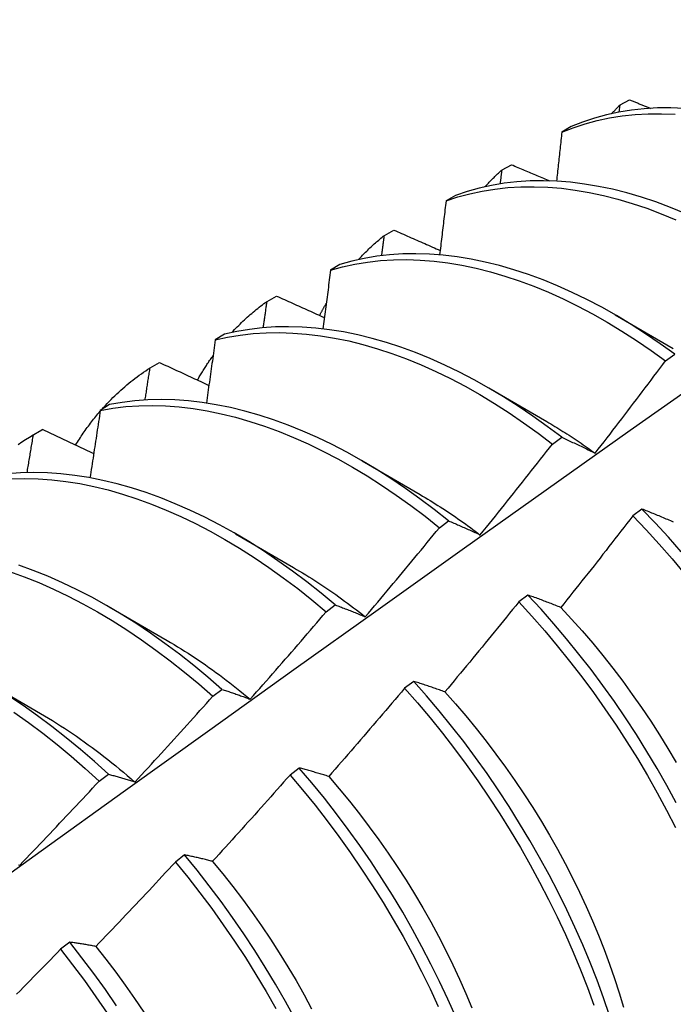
# Model space of a CAD drawing. Header units: inches. Extents: x 20 to 233, y 20 to 138.
# Tile 91 of 109: x 219.441 to 219.621, y 76.614 to 76.885. Entities that reach past the tile are written whole.
import ezdxf

# ---------------------------------------------------------------- set-up
doc = ezdxf.new("R2010")
doc.units = ezdxf.units.IN
doc.header["$MEASUREMENT"] = 0
doc.layers.add('Visible Edges(ANSI)', color=7, linetype='Continuous', lineweight=25)

msp = doc.modelspace()

# ---------------------------------------------------------------- linework, layer by layer
at = {"layer": 'Visible Edges(ANSI)'}
for p, q in [((219.60597, 76.85915), (219.60619, 76.86113)), ((219.60619, 76.86113), (219.60881, 76.86257)), ((219.59274, 76.85517), (219.59016, 76.85365)), ((219.57375, 76.84329), (219.57636, 76.84473)), ((219.56091, 76.8363), (219.55834, 76.83477)), ((219.5414, 76.82531), (219.54401, 76.82676)), ((219.52915, 76.81729), (219.52658, 76.81575)), ((219.50915, 76.80718), (219.51175, 76.80865)), ((219.60488, 76.80345), (219.62083, 76.79422)), ((219.49746, 76.79813), (219.4949, 76.79658)), ((219.61871, 76.79087), (219.62122, 76.79271)), ((219.47698, 76.78892), (219.47958, 76.7904)), ((219.57009, 76.78341), (219.58604, 76.77418)), ((219.46584, 76.77882), (219.46329, 76.77725)), ((219.44442, 76.77024), (219.44723, 76.77185)), ((219.4449, 76.77051), (219.44749, 76.772)), ((219.44749, 76.772), (219.44723, 76.77185)), ((219.58763, 76.768), (219.59014, 76.76986)), ((219.53529, 76.76337), (219.55124, 76.75414)), ((219.61222, 76.75014), (219.60969, 76.74824)), ((219.55652, 76.74502), (219.55903, 76.74688)), ((219.50049, 76.74333), (219.51644, 76.7341)), ((219.58087, 76.72652), (219.57833, 76.72461)), ((219.46569, 76.72329), (219.48164, 76.71406)), ((219.52538, 76.72193), (219.5279, 76.7238)), ((219.43089, 76.70325), (219.44684, 76.69402)), ((219.54946, 76.70281), (219.54692, 76.70089)), ((219.49421, 76.69872), (219.49673, 76.7006)), ((219.463, 76.6754), (219.46552, 76.67729)), ((219.518, 76.679), (219.51546, 76.67708)), ((219.48648, 76.65512), (219.48393, 76.65318)), ((219.4549, 76.63115), (219.45234, 76.62921))]:
    msp.add_line(p, q, dxfattribs=at)
at = {"layer": 'Visible Edges(ANSI)', "flags": 128}
for points in [[(219.42381, 76.63956), (219.44702, 76.65626), (219.4702, 76.67291), (219.49337, 76.68952), (219.51652, 76.70607), (219.53965, 76.72257), (219.56277, 76.73902), (219.58588, 76.75542), (219.60898, 76.77176), (219.63207, 76.78805), (219.65515, 76.80428), (219.67822, 76.82045), (219.70129, 76.83657), (219.72435, 76.85262), (219.74741, 76.86862), (219.77046, 76.88455)], [(219.60386, 76.85872), (219.60395, 76.85883), (219.60405, 76.85893), (219.60414, 76.85903), (219.60424, 76.85914), (219.60433, 76.85924), (219.60443, 76.85934), (219.60453, 76.85944), (219.60462, 76.85954), (219.60472, 76.85964), (219.60482, 76.85974), (219.60491, 76.85985), (219.60501, 76.85995), (219.60511, 76.86005), (219.6052, 76.86015), (219.6053, 76.86025), (219.6054, 76.86034), (219.6055, 76.86044), (219.60559, 76.86054), (219.60569, 76.86064), (219.60579, 76.86074), (219.60589, 76.86084), (219.60599, 76.86094), (219.60609, 76.86103), (219.60619, 76.86113)], [(219.60881, 76.86257), (219.60905, 76.86247), (219.60929, 76.86237), (219.60952, 76.86227), (219.60976, 76.86217), (219.61, 76.86207), (219.61024, 76.86197), (219.61048, 76.86188), (219.61071, 76.86178), (219.61095, 76.86168), (219.61119, 76.86158), (219.61143, 76.86148), (219.61166, 76.86138), (219.6119, 76.86129), (219.61214, 76.86119), (219.61238, 76.86109), (219.61262, 76.86099), (219.61285, 76.86089), (219.61309, 76.86079), (219.61333, 76.8607), (219.61357, 76.8606), (219.61381, 76.8605), (219.61404, 76.8604), (219.61428, 76.8603), (219.61452, 76.8602)], [(219.59016, 76.85365), (219.59333, 76.85488), (219.59657, 76.85595), (219.5999, 76.85684), (219.6033, 76.85756), (219.60677, 76.85811), (219.61031, 76.85849), (219.61392, 76.85869), (219.61759, 76.85871), (219.62131, 76.85857)], [(219.62384, 76.8602), (219.62012, 76.86034), (219.61646, 76.8603), (219.61285, 76.86008), (219.60932, 76.85969), (219.60585, 76.85913), (219.60245, 76.8584), (219.59913, 76.85749), (219.59589, 76.85641), (219.59274, 76.85517)], [(219.59016, 76.85365), (219.59011, 76.85309), (219.59005, 76.85253), (219.58999, 76.85197), (219.58993, 76.85141), (219.58987, 76.85085), (219.58981, 76.85029), (219.58975, 76.84973), (219.58969, 76.84917), (219.58963, 76.84861), (219.58957, 76.84804), (219.58951, 76.84748), (219.58945, 76.84692), (219.58939, 76.84636), (219.58933, 76.8458), (219.58927, 76.84524), (219.58921, 76.84468), (219.58915, 76.84412), (219.58909, 76.84355), (219.58903, 76.84299), (219.58897, 76.84243), (219.58891, 76.84187), (219.58885, 76.84131), (219.58879, 76.84074), (219.58873, 76.84018)], [(219.56906, 76.83869), (219.56925, 76.83889), (219.56943, 76.83909), (219.56962, 76.83929), (219.56981, 76.83949), (219.57, 76.83969), (219.57019, 76.83989), (219.57038, 76.84009), (219.57058, 76.84028), (219.57077, 76.84048), (219.57096, 76.84067), (219.57116, 76.84086), (219.57135, 76.84106), (219.57155, 76.84125), (219.57174, 76.84144), (219.57194, 76.84163), (219.57214, 76.84182), (219.57234, 76.842), (219.57254, 76.84219), (219.57274, 76.84238), (219.57294, 76.84256), (219.57314, 76.84274), (219.57334, 76.84293), (219.57354, 76.84311), (219.57375, 76.84329)], [(219.57329, 76.83948), (219.5733, 76.83964), (219.57332, 76.83979), (219.57334, 76.83995), (219.57336, 76.84011), (219.57338, 76.84027), (219.5734, 76.84043), (219.57342, 76.84059), (219.57344, 76.84075), (219.57346, 76.84091), (219.57348, 76.84106), (219.5735, 76.84122), (219.57352, 76.84138), (219.57354, 76.84154), (219.57355, 76.8417), (219.57357, 76.84186), (219.57359, 76.84202), (219.57361, 76.84218), (219.57363, 76.84234), (219.57365, 76.84249), (219.57367, 76.84265), (219.57369, 76.84281), (219.57371, 76.84297), (219.57373, 76.84313), (219.57375, 76.84329)], [(219.57636, 76.84473), (219.5768, 76.84455), (219.57724, 76.84436), (219.57767, 76.84417), (219.57811, 76.84399), (219.57855, 76.8438), (219.57898, 76.84361), (219.57942, 76.84343), (219.57986, 76.84324), (219.58029, 76.84306), (219.58073, 76.84287), (219.58117, 76.84268), (219.5816, 76.8425), (219.58204, 76.84231), (219.58248, 76.84212), (219.58292, 76.84194), (219.58335, 76.84175), (219.58379, 76.84157), (219.58423, 76.84138), (219.58467, 76.84119), (219.58511, 76.84101), (219.58554, 76.84082), (219.58598, 76.84064), (219.58642, 76.84045), (219.58686, 76.84026)], [(219.62406, 76.83136), (219.62004, 76.83301), (219.61604, 76.8345), (219.61205, 76.83582), (219.60809, 76.83697), (219.60416, 76.83796), (219.60026, 76.83877), (219.5964, 76.83941), (219.59258, 76.83988), (219.58882, 76.84018), (219.5851, 76.8403), (219.58144, 76.84025), (219.57784, 76.84002), (219.57431, 76.83963), (219.57085, 76.83905), (219.56745, 76.83831), (219.56414, 76.83739), (219.56091, 76.8363)], [(219.55834, 76.83477), (219.56158, 76.83585), (219.5649, 76.83675), (219.5683, 76.83748), (219.57177, 76.83804), (219.5753, 76.83843), (219.57891, 76.83864), (219.58257, 76.83868), (219.58629, 76.83854), (219.59006, 76.83823), (219.59388, 76.83775), (219.59774, 76.83709), (219.60164, 76.83627), (219.60558, 76.83527), (219.60954, 76.8341), (219.61353, 76.83277), (219.61754, 76.83127), (219.62156, 76.82961)], [(219.55834, 76.83477), (219.55827, 76.83416), (219.55819, 76.83354), (219.55812, 76.83293), (219.55805, 76.83231), (219.55798, 76.83169), (219.55791, 76.83108), (219.55784, 76.83046), (219.55776, 76.82984), (219.55769, 76.82922), (219.55762, 76.82861), (219.55755, 76.82799), (219.55747, 76.82737), (219.5574, 76.82676), (219.55733, 76.82614), (219.55726, 76.82552), (219.55718, 76.8249), (219.55711, 76.82428), (219.55704, 76.82367), (219.55696, 76.82305), (219.55689, 76.82243), (219.55682, 76.82181), (219.55674, 76.82119), (219.55667, 76.82057), (219.55659, 76.81995)], [(219.54401, 76.82676), (219.54454, 76.82653), (219.54507, 76.8263), (219.5456, 76.82607), (219.54613, 76.82583), (219.54665, 76.8256), (219.54718, 76.82537), (219.54771, 76.82513), (219.54824, 76.8249), (219.54877, 76.82467), (219.5493, 76.82444), (219.54983, 76.8242), (219.55036, 76.82397), (219.55089, 76.82374), (219.55143, 76.82351), (219.55196, 76.82327), (219.55249, 76.82304), (219.55302, 76.82281), (219.55355, 76.82258), (219.55408, 76.82234), (219.55461, 76.82211), (219.55514, 76.82188), (219.55568, 76.82165), (219.55621, 76.82141), (219.55674, 76.82118)], [(219.53426, 76.81865), (219.53454, 76.81895), (219.53482, 76.81925), (219.5351, 76.81955), (219.53539, 76.81984), (219.53568, 76.82014), (219.53596, 76.82043), (219.53625, 76.82072), (219.53654, 76.82101), (219.53683, 76.82129), (219.53713, 76.82157), (219.53742, 76.82186), (219.53772, 76.82213), (219.53802, 76.82241), (219.53832, 76.82269), (219.53862, 76.82296), (219.53892, 76.82323), (219.53923, 76.82349), (219.53953, 76.82376), (219.53984, 76.82402), (219.54015, 76.82428), (219.54046, 76.82454), (219.54077, 76.8248), (219.54109, 76.82505), (219.5414, 76.82531)], [(219.54067, 76.81974), (219.5407, 76.81997), (219.54073, 76.8202), (219.54076, 76.82043), (219.54079, 76.82067), (219.54082, 76.8209), (219.54085, 76.82113), (219.54088, 76.82136), (219.54091, 76.82159), (219.54094, 76.82183), (219.54097, 76.82206), (219.541, 76.82229), (219.54103, 76.82252), (219.54107, 76.82276), (219.5411, 76.82299), (219.54113, 76.82322), (219.54116, 76.82345), (219.54119, 76.82368), (219.54122, 76.82391), (219.54125, 76.82415), (219.54128, 76.82438), (219.54131, 76.82461), (219.54134, 76.82484), (219.54137, 76.82507), (219.5414, 76.82531)], [(219.52658, 76.81575), (219.5299, 76.81667), (219.53329, 76.81741), (219.53676, 76.81798), (219.54029, 76.81837), (219.54389, 76.81859), (219.54755, 76.81864), (219.55127, 76.81852), (219.55504, 76.81822), (219.55885, 76.81774), (219.56271, 76.8171), (219.56661, 76.81628), (219.57054, 76.8153), (219.5745, 76.81414), (219.57849, 76.81282), (219.5825, 76.81133), (219.58652, 76.80968), (219.59056, 76.80786), (219.5946, 76.80589), (219.59864, 76.80376), (219.60268, 76.80148), (219.60671, 76.79904), (219.61073, 76.79646), (219.61473, 76.79373), (219.61871, 76.79087)], [(219.62122, 76.79271), (219.61723, 76.79556), (219.61323, 76.79828), (219.60921, 76.80085), (219.60518, 76.80327), (219.60114, 76.80555), (219.5971, 76.80766), (219.59306, 76.80962), (219.58903, 76.81143), (219.58501, 76.81307), (219.581, 76.81454), (219.57701, 76.81585), (219.57305, 76.817), (219.56912, 76.81797), (219.56523, 76.81877), (219.56137, 76.8194), (219.55756, 76.81986), (219.5538, 76.82015), (219.55008, 76.82026), (219.54643, 76.8202), (219.54283, 76.81997), (219.5393, 76.81956), (219.53584, 76.81898), (219.53246, 76.81822), (219.52915, 76.81729)], [(219.52658, 76.81575), (219.5265, 76.81508), (219.52641, 76.81441), (219.52633, 76.81374), (219.52624, 76.81307), (219.52616, 76.8124), (219.52607, 76.81173), (219.52599, 76.81106), (219.5259, 76.81039), (219.52582, 76.80972), (219.52573, 76.80905), (219.52564, 76.80837), (219.52556, 76.8077), (219.52547, 76.80703), (219.52538, 76.80636), (219.5253, 76.80569), (219.52521, 76.80502), (219.52512, 76.80434), (219.52503, 76.80367), (219.52495, 76.803), (219.52486, 76.80233), (219.52477, 76.80165), (219.52468, 76.80098), (219.52459, 76.80031), (219.5245, 76.79964)], [(219.49946, 76.79861), (219.49983, 76.79901), (219.50021, 76.79941), (219.50059, 76.7998), (219.50097, 76.80019), (219.50135, 76.80058), (219.50174, 76.80096), (219.50213, 76.80134), (219.50252, 76.80172), (219.50291, 76.80209), (219.50331, 76.80245), (219.50371, 76.80282), (219.50411, 76.80318), (219.50452, 76.80353), (219.50493, 76.80388), (219.50534, 76.80423), (219.50575, 76.80458), (219.50616, 76.80492), (219.50658, 76.80525), (219.507, 76.80558), (219.50743, 76.80591), (219.50785, 76.80624), (219.50828, 76.80656), (219.50871, 76.80687), (219.50915, 76.80718)], [(219.50811, 76.79993), (219.50815, 76.80024), (219.5082, 76.80054), (219.50824, 76.80084), (219.50828, 76.80114), (219.50833, 76.80145), (219.50837, 76.80175), (219.50841, 76.80205), (219.50846, 76.80235), (219.5085, 76.80265), (219.50854, 76.80296), (219.50859, 76.80326), (219.50863, 76.80356), (219.50867, 76.80386), (219.50872, 76.80416), (219.50876, 76.80447), (219.5088, 76.80477), (219.50885, 76.80507), (219.50889, 76.80537), (219.50893, 76.80567), (219.50897, 76.80598), (219.50902, 76.80628), (219.50906, 76.80658), (219.5091, 76.80688), (219.50915, 76.80718)], [(219.51175, 76.80865), (219.51229, 76.80841), (219.51284, 76.80816), (219.51339, 76.80791), (219.51393, 76.80766), (219.51448, 76.80741), (219.51503, 76.80717), (219.51558, 76.80692), (219.51612, 76.80667), (219.51667, 76.80642), (219.51722, 76.80618), (219.51777, 76.80593), (219.51832, 76.80568), (219.51886, 76.80544), (219.51941, 76.80519), (219.51996, 76.80494), (219.52051, 76.80469), (219.52106, 76.80445), (219.52161, 76.8042), (219.52216, 76.80395), (219.52271, 76.80371), (219.52326, 76.80346), (219.52381, 76.80321), (219.52436, 76.80296), (219.52491, 76.80272)], [(219.52357, 76.80332), (219.52365, 76.80346), (219.52372, 76.8036), (219.5238, 76.80374), (219.52387, 76.80388), (219.52395, 76.80402), (219.52402, 76.80416), (219.5241, 76.8043), (219.52417, 76.80444), (219.52425, 76.80458), (219.52433, 76.80471), (219.5244, 76.80485), (219.52448, 76.80499), (219.52456, 76.80513), (219.52463, 76.80527), (219.52471, 76.8054), (219.52479, 76.80554), (219.52487, 76.80568), (219.52494, 76.80582), (219.52502, 76.80595), (219.5251, 76.80609), (219.52518, 76.80622), (219.52526, 76.80636), (219.52534, 76.8065), (219.52542, 76.80663)], [(219.59014, 76.76986), (219.58618, 76.77284), (219.5822, 76.77569), (219.5782, 76.7784), (219.57418, 76.78096), (219.57014, 76.78337), (219.5661, 76.78564), (219.56206, 76.78775), (219.55802, 76.7897), (219.55399, 76.79149), (219.54997, 76.79312), (219.54596, 76.79459), (219.54198, 76.79589), (219.53802, 76.79702), (219.53409, 76.79798), (219.5302, 76.79878), (219.52635, 76.7994), (219.52254, 76.79985), (219.51878, 76.80012), (219.51507, 76.80023), (219.51142, 76.80015), (219.50782, 76.79991), (219.5043, 76.79949), (219.50084, 76.7989), (219.49746, 76.79813)], [(219.4949, 76.79658), (219.4948, 76.79586), (219.4947, 76.79513), (219.4946, 76.79441), (219.4945, 76.79369), (219.4944, 76.79297), (219.4943, 76.79225), (219.4942, 76.79152), (219.4941, 76.7908), (219.494, 76.79008), (219.4939, 76.78936), (219.4938, 76.78863), (219.4937, 76.78791), (219.49359, 76.78719), (219.49349, 76.78647), (219.49339, 76.78574), (219.49329, 76.78502), (219.49318, 76.78429), (219.49308, 76.78357), (219.49298, 76.78285), (219.49287, 76.78212), (219.49277, 76.7814), (219.49267, 76.78068), (219.49256, 76.77995), (219.49246, 76.77923)], [(219.4949, 76.79658), (219.49829, 76.79733), (219.50175, 76.79791), (219.50528, 76.79831), (219.50888, 76.79855), (219.51254, 76.7986), (219.51625, 76.79849), (219.52001, 76.7982), (219.52383, 76.79774), (219.52768, 76.7971), (219.53158, 76.7963), (219.53551, 76.79532), (219.53947, 76.79417), (219.54346, 76.79286), (219.54746, 76.79138), (219.55148, 76.78974), (219.55552, 76.78793), (219.55956, 76.78597), (219.5636, 76.78385), (219.56764, 76.78158), (219.57167, 76.77915), (219.57569, 76.77658), (219.57969, 76.77386), (219.58367, 76.771), (219.58763, 76.768)], [(219.49002, 76.78555), (219.49019, 76.78585), (219.49035, 76.78614), (219.49052, 76.78643), (219.49069, 76.78672), (219.49086, 76.78701), (219.49104, 76.78729), (219.49121, 76.78758), (219.49138, 76.78786), (219.49156, 76.78815), (219.49173, 76.78843), (219.49191, 76.78871), (219.49209, 76.78899), (219.49227, 76.78927), (219.49245, 76.78955), (219.49263, 76.78982), (219.49281, 76.7901), (219.493, 76.79037), (219.49318, 76.79065), (219.49336, 76.79092), (219.49355, 76.79119), (219.49374, 76.79146), (219.49393, 76.79173), (219.49411, 76.79199), (219.4943, 76.79226)], [(219.59936, 76.76549), (219.60017, 76.76654), (219.60099, 76.76759), (219.6018, 76.76864), (219.60262, 76.76969), (219.60343, 76.77074), (219.60424, 76.7718), (219.60505, 76.77285), (219.60586, 76.7739), (219.60667, 76.77496), (219.60748, 76.77601), (219.60829, 76.77707), (219.60909, 76.77813), (219.6099, 76.77919), (219.6107, 76.78024), (219.61151, 76.7813), (219.61231, 76.78236), (219.61311, 76.78342), (219.61391, 76.78448), (219.61471, 76.78555), (219.61551, 76.78661), (219.61631, 76.78767), (219.61711, 76.78874), (219.61791, 76.7898), (219.61871, 76.79087)], [(219.46371, 76.77751), (219.46421, 76.77807), (219.46471, 76.77862), (219.46521, 76.77916), (219.46573, 76.7797), (219.46624, 76.78023), (219.46676, 76.78075), (219.46729, 76.78126), (219.46782, 76.78177), (219.46836, 76.78227), (219.4689, 76.78277), (219.46945, 76.78325), (219.47, 76.78373), (219.47055, 76.78421), (219.47111, 76.78467), (219.47168, 76.78513), (219.47225, 76.78558), (219.47282, 76.78602), (219.4734, 76.78646), (219.47399, 76.78689), (219.47458, 76.78731), (219.47517, 76.78772), (219.47577, 76.78813), (219.47637, 76.78853), (219.47698, 76.78892)], [(219.47561, 76.78006), (219.47567, 76.78043), (219.47573, 76.7808), (219.47578, 76.78117), (219.47584, 76.78154), (219.4759, 76.78191), (219.47596, 76.78228), (219.47601, 76.78265), (219.47607, 76.78302), (219.47613, 76.78339), (219.47619, 76.78376), (219.47624, 76.78412), (219.4763, 76.78449), (219.47636, 76.78486), (219.47641, 76.78523), (219.47647, 76.7856), (219.47653, 76.78597), (219.47658, 76.78634), (219.47664, 76.78671), (219.4767, 76.78708), (219.47675, 76.78744), (219.47681, 76.78781), (219.47687, 76.78818), (219.47692, 76.78855), (219.47698, 76.78892)], [(219.47958, 76.7904), (219.48014, 76.79014), (219.4807, 76.78987), (219.48127, 76.78961), (219.48183, 76.78935), (219.4824, 76.78909), (219.48296, 76.78882), (219.48353, 76.78856), (219.48409, 76.7883), (219.48466, 76.78804), (219.48522, 76.78778), (219.48579, 76.78751), (219.48635, 76.78725), (219.48692, 76.78699), (219.48748, 76.78673), (219.48805, 76.78646), (219.48862, 76.7862), (219.48918, 76.78594), (219.48975, 76.78568), (219.49032, 76.78542), (219.49089, 76.78515), (219.49145, 76.78489), (219.49202, 76.78463), (219.49259, 76.78437), (219.49316, 76.78411)], [(219.55903, 76.74688), (219.55511, 76.75), (219.55115, 76.75298), (219.54716, 76.75582), (219.54316, 76.75851), (219.53914, 76.76107), (219.53511, 76.76347), (219.53107, 76.76573), (219.52702, 76.76783), (219.52298, 76.76977), (219.51895, 76.77155), (219.51493, 76.77317), (219.51093, 76.77463), (219.50695, 76.77592), (219.50299, 76.77704), (219.49906, 76.77799), (219.49517, 76.77878), (219.49132, 76.77939), (219.48751, 76.77983), (219.48376, 76.78009), (219.48005, 76.78019), (219.4764, 76.7801), (219.47281, 76.77985), (219.46929, 76.77942), (219.46584, 76.77882)], [(219.46329, 76.77725), (219.46317, 76.77648), (219.46306, 76.77571), (219.46294, 76.77494), (219.46283, 76.77417), (219.46271, 76.7734), (219.46259, 76.77263), (219.46248, 76.77185), (219.46236, 76.77108), (219.46224, 76.77031), (219.46212, 76.76954), (219.46201, 76.76877), (219.46189, 76.768), (219.46177, 76.76723), (219.46165, 76.76645), (219.46153, 76.76568), (219.46142, 76.76491), (219.4613, 76.76414), (219.46118, 76.76336), (219.46106, 76.76259), (219.46094, 76.76182), (219.46082, 76.76104), (219.4607, 76.76027), (219.46058, 76.7595), (219.46046, 76.75872)], [(219.46329, 76.77725), (219.46675, 76.77784), (219.47027, 76.77826), (219.47387, 76.7785), (219.47752, 76.77857), (219.48123, 76.77846), (219.48499, 76.77818), (219.4888, 76.77773), (219.49266, 76.77711), (219.49655, 76.77631), (219.50048, 76.77534), (219.50444, 76.77421), (219.50842, 76.7729), (219.51243, 76.77143), (219.51645, 76.7698), (219.52048, 76.76801), (219.52452, 76.76605), (219.52856, 76.76394), (219.5326, 76.76168), (219.53663, 76.75926), (219.54065, 76.7567), (219.54466, 76.75399), (219.54864, 76.75113), (219.55259, 76.74815), (219.55652, 76.74502)], [(219.45651, 76.7677), (219.45677, 76.76812), (219.45703, 76.76853), (219.45729, 76.76894), (219.45755, 76.76935), (219.45781, 76.76976), (219.45808, 76.77016), (219.45835, 76.77056), (219.45862, 76.77096), (219.4589, 76.77136), (219.45917, 76.77175), (219.45945, 76.77214), (219.45973, 76.77253), (219.46001, 76.77291), (219.46029, 76.7733), (219.46058, 76.77368), (219.46087, 76.77405), (219.46116, 76.77443), (219.46145, 76.7748), (219.46175, 76.77517), (219.46204, 76.77554), (219.46234, 76.7759), (219.46264, 76.77626), (219.46294, 76.77662), (219.46325, 76.77698)], [(219.44749, 76.772), (219.44807, 76.77172), (219.44865, 76.77145), (219.44923, 76.77117), (219.44981, 76.77089), (219.45039, 76.77061), (219.45098, 76.77034), (219.45156, 76.77006), (219.45214, 76.76978), (219.45272, 76.76951), (219.4533, 76.76923), (219.45389, 76.76895), (219.45447, 76.76867), (219.45505, 76.7684), (219.45564, 76.76812), (219.45622, 76.76784), (219.4568, 76.76756), (219.45739, 76.76729), (219.45797, 76.76701), (219.45856, 76.76673), (219.45914, 76.76646), (219.45973, 76.76618), (219.46031, 76.7659), (219.4609, 76.76563), (219.46148, 76.76535)], [(219.58603, 76.77417), (219.58659, 76.77384), (219.58715, 76.77351), (219.5877, 76.77318), (219.58826, 76.77285), (219.58882, 76.77251), (219.58938, 76.77216), (219.58993, 76.77182), (219.59049, 76.77147), (219.59105, 76.77112), (219.5916, 76.77076), (219.59216, 76.77041), (219.59271, 76.77004), (219.59327, 76.76968), (219.59382, 76.76931), (219.59438, 76.76894), (219.59493, 76.76857), (219.59548, 76.76819), (219.59603, 76.76781), (219.59659, 76.76742), (219.59714, 76.76704), (219.59769, 76.76665), (219.59824, 76.76625), (219.59879, 76.76586), (219.59934, 76.76546)], [(219.44069, 76.7679), (219.44172, 76.76859), (219.44277, 76.76925), (219.44383, 76.76989), (219.4449, 76.77051)], [(219.44317, 76.76012), (219.44324, 76.76056), (219.44332, 76.76099), (219.44339, 76.76142), (219.44346, 76.76185), (219.44354, 76.76229), (219.44361, 76.76272), (219.44368, 76.76315), (219.44375, 76.76359), (219.44383, 76.76402), (219.4439, 76.76445), (219.44397, 76.76489), (219.44404, 76.76532), (219.44411, 76.76575), (219.44419, 76.76618), (219.44426, 76.76662), (219.44433, 76.76705), (219.4444, 76.76748), (219.44447, 76.76791), (219.44454, 76.76835), (219.44462, 76.76878), (219.44469, 76.76921), (219.44476, 76.76964), (219.44483, 76.77008), (219.4449, 76.77051)], [(219.59014, 76.76986), (219.59051, 76.76968), (219.59089, 76.76951), (219.59127, 76.76934), (219.59165, 76.76916), (219.59202, 76.76899), (219.5924, 76.76881), (219.59278, 76.76864), (219.59316, 76.76846), (219.59355, 76.76828), (219.59393, 76.7681), (219.59431, 76.76792), (219.59469, 76.76774), (219.59508, 76.76755), (219.59546, 76.76737), (219.59585, 76.76719), (219.59624, 76.767), (219.59662, 76.76682), (219.59701, 76.76663), (219.5974, 76.76644), (219.59779, 76.76625), (219.59818, 76.76606), (219.59857, 76.76587), (219.59896, 76.76568), (219.59936, 76.76549)], [(219.56776, 76.74306), (219.5686, 76.74409), (219.56944, 76.74512), (219.57027, 76.74616), (219.57111, 76.74719), (219.57194, 76.74822), (219.57278, 76.74926), (219.57361, 76.75029), (219.57444, 76.75133), (219.57527, 76.75237), (219.5761, 76.7534), (219.57693, 76.75444), (219.57776, 76.75548), (219.57858, 76.75652), (219.57941, 76.75756), (219.58023, 76.7586), (219.58106, 76.75964), (219.58188, 76.76069), (219.58271, 76.76173), (219.58353, 76.76277), (219.58435, 76.76382), (219.58517, 76.76486), (219.58599, 76.76591), (219.58681, 76.76696), (219.58763, 76.768)], [(219.5279, 76.7238), (219.524, 76.72703), (219.52007, 76.73014), (219.51611, 76.73311), (219.51213, 76.73594), (219.50812, 76.73863), (219.5041, 76.74118), (219.50007, 76.74357), (219.49603, 76.74582), (219.49199, 76.74791), (219.48795, 76.74984), (219.48391, 76.75161), (219.4799, 76.75322), (219.47589, 76.75467), (219.47191, 76.75595), (219.46796, 76.75706), (219.46403, 76.75801), (219.46014, 76.75878), (219.4563, 76.75938), (219.45249, 76.75981), (219.44874, 76.76007), (219.44503, 76.76015), (219.44139, 76.76006), (219.43781, 76.75979)], [(219.43885, 76.75845), (219.4425, 76.75853), (219.44621, 76.75843), (219.44997, 76.75816), (219.45378, 76.75772), (219.45763, 76.75711), (219.46152, 76.75632), (219.46545, 76.75537), (219.4694, 76.75424), (219.47338, 76.75295), (219.47739, 76.75149), (219.48141, 76.74986), (219.48544, 76.74808), (219.48948, 76.74613), (219.49352, 76.74403), (219.49756, 76.74178), (219.50159, 76.73937), (219.50562, 76.73681), (219.50962, 76.73411), (219.5136, 76.73127), (219.51756, 76.72829), (219.52149, 76.72517), (219.52538, 76.72193)], [(219.55123, 76.75409), (219.55192, 76.75368), (219.55261, 76.75327), (219.55331, 76.75286), (219.554, 76.75244), (219.5547, 76.75201), (219.55539, 76.75158), (219.55608, 76.75114), (219.55677, 76.7507), (219.55747, 76.75026), (219.55816, 76.74981), (219.55885, 76.74935), (219.55954, 76.74889), (219.56023, 76.74843), (219.56092, 76.74796), (219.5616, 76.74748), (219.56229, 76.747), (219.56298, 76.74652), (219.56366, 76.74603), (219.56435, 76.74554), (219.56503, 76.74504), (219.56571, 76.74454), (219.5664, 76.74403), (219.56708, 76.74352), (219.56776, 76.743)], [(219.60969, 76.74824), (219.60887, 76.74718), (219.60806, 76.74613), (219.60724, 76.74507), (219.60642, 76.74402), (219.60561, 76.74297), (219.60479, 76.74192), (219.60397, 76.74086), (219.60315, 76.73981), (219.60233, 76.73876), (219.6015, 76.73772), (219.60068, 76.73667), (219.59986, 76.73562), (219.59903, 76.73457), (219.59821, 76.73353), (219.59738, 76.73248), (219.59655, 76.73144), (219.59572, 76.73039), (219.5949, 76.72935), (219.59407, 76.72831), (219.59324, 76.72726), (219.5924, 76.72622), (219.59157, 76.72518), (219.59074, 76.72414), (219.58991, 76.7231)], [(219.60969, 76.74824), (219.61335, 76.74442), (219.61694, 76.74049), (219.62048, 76.73647), (219.62394, 76.73235)], [(219.62093, 76.74654), (219.62052, 76.74671), (219.62012, 76.74688), (219.61972, 76.74706), (219.61931, 76.74722), (219.61891, 76.74739), (219.61851, 76.74756), (219.61811, 76.74773), (219.61772, 76.7479), (219.61732, 76.74806), (219.61692, 76.74823), (219.61652, 76.74839), (219.61613, 76.74855), (219.61573, 76.74872), (219.61534, 76.74888), (219.61495, 76.74904), (219.61456, 76.7492), (219.61417, 76.74936), (219.61377, 76.74952), (219.61338, 76.74967), (219.613, 76.74983), (219.61261, 76.74999), (219.61222, 76.75014)], [(219.62302, 76.7384), (219.61949, 76.74241), (219.61588, 76.74633), (219.61222, 76.75014)], [(219.53615, 76.72053), (219.53701, 76.72154), (219.53786, 76.72255), (219.53872, 76.72357), (219.53958, 76.72458), (219.54043, 76.7256), (219.54129, 76.72661), (219.54214, 76.72763), (219.54299, 76.72865), (219.54384, 76.72966), (219.54469, 76.73068), (219.54554, 76.7317), (219.54639, 76.73272), (219.54724, 76.73374), (219.54809, 76.73477), (219.54894, 76.73579), (219.54978, 76.73681), (219.55063, 76.73783), (219.55147, 76.73886), (219.55232, 76.73989), (219.55316, 76.74091), (219.554, 76.74194), (219.55484, 76.74297), (219.55568, 76.74399), (219.55652, 76.74502)], [(219.55903, 76.74688), (219.55939, 76.74674), (219.55975, 76.74659), (219.5601, 76.74644), (219.56046, 76.74628), (219.56082, 76.74613), (219.56118, 76.74598), (219.56154, 76.74582), (219.5619, 76.74567), (219.56226, 76.74551), (219.56262, 76.74536), (219.56298, 76.7452), (219.56335, 76.74504), (219.56371, 76.74488), (219.56408, 76.74472), (219.56444, 76.74456), (219.56481, 76.74439), (219.56518, 76.74423), (219.56554, 76.74407), (219.56591, 76.7439), (219.56628, 76.74373), (219.56665, 76.74357), (219.56702, 76.7434), (219.56739, 76.74323), (219.56776, 76.74306)], [(219.49673, 76.7006), (219.49287, 76.70395), (219.48897, 76.70718), (219.48504, 76.71028), (219.48108, 76.71324), (219.47709, 76.71607), (219.47309, 76.71875), (219.46906, 76.72128), (219.46503, 76.72367), (219.46099, 76.72591), (219.45695, 76.72799), (219.45291, 76.72991), (219.44888, 76.73167), (219.44486, 76.73327), (219.44086, 76.73471)], [(219.51644, 76.73404), (219.51727, 76.73355), (219.5181, 76.73306), (219.51893, 76.73257), (219.51976, 76.73206), (219.52059, 76.73155), (219.52142, 76.73103), (219.52225, 76.7305), (219.52307, 76.72997), (219.5239, 76.72943), (219.52473, 76.72888), (219.52555, 76.72833), (219.52637, 76.72777), (219.52719, 76.7272), (219.52802, 76.72663), (219.52883, 76.72605), (219.52965, 76.72546), (219.53047, 76.72486), (219.53129, 76.72426), (219.5321, 76.72365), (219.53291, 76.72304), (219.53372, 76.72242), (219.53453, 76.72179), (219.53534, 76.72115), (219.53615, 76.72051)], [(219.43835, 76.73299), (219.44235, 76.73154), (219.44637, 76.72993), (219.4504, 76.72815), (219.45444, 76.72621), (219.45848, 76.72412), (219.46252, 76.72188), (219.46656, 76.71948), (219.47058, 76.71693), (219.47458, 76.71424), (219.47857, 76.7114), (219.48253, 76.70843), (219.48646, 76.70532), (219.49035, 76.70208), (219.49421, 76.69872)], [(219.58991, 76.7231), (219.58952, 76.72326), (219.58914, 76.72341), (219.58875, 76.72356), (219.58837, 76.72371), (219.58799, 76.72385), (219.5876, 76.724), (219.58722, 76.72415), (219.58684, 76.7243), (219.58646, 76.72444), (219.58609, 76.72459), (219.58571, 76.72473), (219.58533, 76.72487), (219.58495, 76.72501), (219.58458, 76.72516), (219.5842, 76.7253), (219.58383, 76.72544), (219.58346, 76.72557), (219.58309, 76.72571), (219.58271, 76.72585), (219.58234, 76.72598), (219.58197, 76.72612), (219.5816, 76.72625), (219.58124, 76.72639), (219.58087, 76.72652)], [(219.62162, 76.66943), (219.61904, 76.67418), (219.61635, 76.67889), (219.61356, 76.68356), (219.61067, 76.68818), (219.60769, 76.69274), (219.60462, 76.69724), (219.60146, 76.70167), (219.59821, 76.70602), (219.59489, 76.7103), (219.59149, 76.7145), (219.58802, 76.7186), (219.58447, 76.72261), (219.58087, 76.72652)], [(219.5279, 76.7238), (219.52823, 76.72367), (219.52857, 76.72355), (219.52891, 76.72342), (219.52925, 76.72329), (219.52958, 76.72316), (219.52992, 76.72303), (219.53026, 76.7229), (219.5306, 76.72277), (219.53094, 76.72264), (219.53129, 76.7225), (219.53163, 76.72237), (219.53197, 76.72223), (219.53232, 76.72209), (219.53266, 76.72196), (219.53301, 76.72182), (219.53335, 76.72168), (219.5337, 76.72154), (219.53405, 76.7214), (219.5344, 76.72125), (219.53475, 76.72111), (219.5351, 76.72097), (219.53545, 76.72082), (219.5358, 76.72068), (219.53615, 76.72053)], [(219.57833, 76.72461), (219.5775, 76.72357), (219.57666, 76.72254), (219.57582, 76.7215), (219.57498, 76.72047), (219.57414, 76.71943), (219.5733, 76.7184), (219.57246, 76.71737), (219.57162, 76.71634), (219.57077, 76.71531), (219.56993, 76.71428), (219.56909, 76.71325), (219.56824, 76.71222), (219.56739, 76.71119), (219.56655, 76.71016), (219.5657, 76.70914), (219.56485, 76.70811), (219.564, 76.70709), (219.56315, 76.70606), (219.5623, 76.70504), (219.56145, 76.70402), (219.56059, 76.70299), (219.55974, 76.70197), (219.55889, 76.70095), (219.55803, 76.69993)], [(219.57833, 76.72461), (219.58193, 76.72069), (219.58547, 76.71667), (219.58894, 76.71256), (219.59233, 76.70836), (219.59565, 76.70408), (219.59889, 76.69971), (219.60204, 76.69528), (219.60511, 76.69077), (219.60808, 76.68621), (219.61096, 76.68159), (219.61374, 76.67692), (219.61642, 76.6722), (219.619, 76.66745), (219.62147, 76.66266)], [(219.50451, 76.6979), (219.50539, 76.69889), (219.50626, 76.69989), (219.50714, 76.70088), (219.50802, 76.70187), (219.50889, 76.70287), (219.50977, 76.70387), (219.51064, 76.70486), (219.51152, 76.70586), (219.51239, 76.70686), (219.51326, 76.70786), (219.51413, 76.70886), (219.515, 76.70986), (219.51587, 76.71086), (219.51674, 76.71186), (219.51761, 76.71287), (219.51848, 76.71387), (219.51934, 76.71487), (219.52021, 76.71588), (219.52107, 76.71689), (219.52194, 76.71789), (219.5228, 76.7189), (219.52366, 76.71991), (219.52452, 76.72092), (219.52538, 76.72193)], [(219.5899, 76.72309), (219.59288, 76.7199), (219.5958, 76.71664), (219.59867, 76.71329), (219.60149, 76.70987), (219.60424, 76.70639), (219.60693, 76.70284), (219.60956, 76.69924), (219.61212, 76.69558), (219.61461, 76.69187), (219.61703, 76.68811), (219.61937, 76.68432), (219.62164, 76.68048)], [(219.48164, 76.71404), (219.48261, 76.71348), (219.48358, 76.71291), (219.48454, 76.71232), (219.4855, 76.71173), (219.48647, 76.71113), (219.48743, 76.71051), (219.48839, 76.70989), (219.48935, 76.70926), (219.49031, 76.70862), (219.49127, 76.70796), (219.49222, 76.7073), (219.49318, 76.70663), (219.49413, 76.70595), (219.49508, 76.70526), (219.49603, 76.70456), (219.49698, 76.70385), (219.49792, 76.70314), (219.49887, 76.70241), (219.49981, 76.70168), (219.50075, 76.70093), (219.50169, 76.70018), (219.50262, 76.69942), (219.50356, 76.69865), (219.50449, 76.69787)], [(219.55803, 76.69993), (219.55767, 76.70006), (219.5573, 76.70019), (219.55694, 76.70032), (219.55657, 76.70045), (219.55621, 76.70057), (219.55585, 76.7007), (219.55549, 76.70082), (219.55513, 76.70095), (219.55477, 76.70107), (219.55441, 76.70119), (219.55405, 76.70131), (219.55369, 76.70143), (219.55334, 76.70155), (219.55298, 76.70167), (219.55262, 76.70179), (219.55227, 76.7019), (219.55192, 76.70202), (219.55156, 76.70213), (219.55121, 76.70225), (219.55086, 76.70236), (219.55051, 76.70247), (219.55016, 76.70259), (219.54981, 76.7027), (219.54946, 76.70281)], [(219.60333, 76.61098), (219.60167, 76.61583), (219.59988, 76.62069), (219.59797, 76.62554), (219.59594, 76.6304), (219.59379, 76.63525), (219.59153, 76.64008), (219.58916, 76.64489), (219.58667, 76.64967), (219.58408, 76.65442), (219.58139, 76.65913), (219.57859, 76.6638), (219.5757, 76.66841), (219.57271, 76.67297), (219.56963, 76.67746), (219.56647, 76.68189), (219.56322, 76.68624), (219.55989, 76.69051), (219.55649, 76.6947), (219.55301, 76.6988), (219.54946, 76.70281)], [(219.46552, 76.67729), (219.4617, 76.68076), (219.45784, 76.68411), (219.45394, 76.68733), (219.45001, 76.69042), (219.44604, 76.69337), (219.44206, 76.69619), (219.43805, 76.69886)], [(219.49673, 76.7006), (219.49705, 76.7005), (219.49736, 76.7004), (219.49768, 76.70029), (219.498, 76.70019), (219.49832, 76.70008), (219.49864, 76.69998), (219.49896, 76.69987), (219.49928, 76.69976), (219.4996, 76.69965), (219.49992, 76.69954), (219.50024, 76.69943), (219.50057, 76.69932), (219.50089, 76.69921), (219.50122, 76.69909), (219.50154, 76.69898), (219.50187, 76.69886), (219.5022, 76.69874), (219.50253, 76.69863), (219.50285, 76.69851), (219.50318, 76.69839), (219.50351, 76.69827), (219.50384, 76.69815), (219.50417, 76.69802), (219.50451, 76.6979)], [(219.54692, 76.70089), (219.54607, 76.69987), (219.54521, 76.69885), (219.54435, 76.69784), (219.54349, 76.69682), (219.54263, 76.69581), (219.54176, 76.6948), (219.5409, 76.69378), (219.54004, 76.69277), (219.53917, 76.69176), (219.53831, 76.69075), (219.53744, 76.68974), (219.53657, 76.68873), (219.53571, 76.68772), (219.53484, 76.68672), (219.53397, 76.68571), (219.5331, 76.68471), (219.53223, 76.6837), (219.53135, 76.6827), (219.53048, 76.68169), (219.52961, 76.68069), (219.52873, 76.67969), (219.52786, 76.67869), (219.52698, 76.67769), (219.52611, 76.67669)], [(219.54692, 76.70089), (219.55046, 76.69687), (219.55394, 76.69277), (219.55734, 76.68857), (219.56066, 76.68429), (219.5639, 76.67993), (219.56706, 76.6755), (219.57013, 76.671), (219.57311, 76.66644), (219.576, 76.66182), (219.57878, 76.65715), (219.58147, 76.65244), (219.58405, 76.64769), (219.58653, 76.6429), (219.58889, 76.63809), (219.59115, 76.63326), (219.59328, 76.62841), (219.5953, 76.62356), (219.59721, 76.6187), (219.59898, 76.61384)], [(219.558, 76.69991), (219.56093, 76.69664), (219.5638, 76.69329), (219.56662, 76.68987), (219.56938, 76.68639), (219.57208, 76.68285), (219.57472, 76.67925), (219.57729, 76.67559), (219.57978, 76.67189), (219.58221, 76.66814), (219.58456, 76.66435), (219.58682, 76.66053), (219.58901, 76.65667), (219.59111, 76.65278), (219.59313, 76.64887), (219.59505, 76.64494), (219.59689, 76.64099), (219.59863, 76.63704), (219.60028, 76.63307), (219.60184, 76.62911), (219.6033, 76.62515), (219.60466, 76.62119), (219.60593, 76.61725), (219.6071, 76.61333)], [(219.47284, 76.67517), (219.47374, 76.67615), (219.47463, 76.67712), (219.47553, 76.67809), (219.47643, 76.67907), (219.47733, 76.68004), (219.47822, 76.68102), (219.47912, 76.68199), (219.48001, 76.68297), (219.48091, 76.68395), (219.4818, 76.68493), (219.48269, 76.68591), (219.48358, 76.68689), (219.48447, 76.68787), (219.48536, 76.68885), (219.48625, 76.68984), (219.48714, 76.69082), (219.48802, 76.69181), (219.48891, 76.69279), (219.48979, 76.69378), (219.49068, 76.69476), (219.49156, 76.69575), (219.49245, 76.69674), (219.49333, 76.69773), (219.49421, 76.69872)], [(219.43955, 76.69436), (219.44354, 76.69154), (219.4475, 76.68857), (219.45143, 76.68547), (219.45532, 76.68224), (219.45918, 76.67888), (219.463, 76.6754)], [(219.44683, 76.69399), (219.44793, 76.69335), (219.44903, 76.69269), (219.45014, 76.69201), (219.45124, 76.69133), (219.45233, 76.69063), (219.45343, 76.68992), (219.45453, 76.6892), (219.45562, 76.68846), (219.45672, 76.68771), (219.45781, 76.68695), (219.4589, 76.68618), (219.45998, 76.6854), (219.46107, 76.6846), (219.46215, 76.6838), (219.46323, 76.68298), (219.46431, 76.68215), (219.46538, 76.68131), (219.46646, 76.68046), (219.46753, 76.6796), (219.46859, 76.67872), (219.46965, 76.67784), (219.47071, 76.67694), (219.47177, 76.67604), (219.47282, 76.67512)], [(219.46552, 76.67729), (219.46582, 76.67722), (219.46612, 76.67714), (219.46641, 76.67706), (219.46671, 76.67698), (219.46701, 76.6769), (219.46731, 76.67682), (219.46761, 76.67673), (219.46792, 76.67665), (219.46822, 76.67656), (219.46852, 76.67648), (219.46882, 76.67639), (219.46913, 76.6763), (219.46943, 76.67622), (219.46974, 76.67613), (219.47005, 76.67603), (219.47035, 76.67594), (219.47066, 76.67585), (219.47097, 76.67576), (219.47128, 76.67566), (219.47159, 76.67557), (219.4719, 76.67547), (219.47221, 76.67537), (219.47252, 76.67527), (219.47284, 76.67517)], [(219.52611, 76.67669), (219.52576, 76.67679), (219.52542, 76.6769), (219.52507, 76.67701), (219.52473, 76.67711), (219.52438, 76.67721), (219.52404, 76.67731), (219.5237, 76.67742), (219.52336, 76.67752), (219.52302, 76.67762), (219.52268, 76.67771), (219.52234, 76.67781), (219.522, 76.67791), (219.52166, 76.67801), (219.52133, 76.6781), (219.52099, 76.67819), (219.52066, 76.67829), (219.52032, 76.67838), (219.51999, 76.67847), (219.51965, 76.67856), (219.51932, 76.67865), (219.51899, 76.67874), (219.51866, 76.67883), (219.51833, 76.67892), (219.518, 76.679)], [(219.56101, 76.61065), (219.55886, 76.6155), (219.55659, 76.62033), (219.55421, 76.62513), (219.55172, 76.62991), (219.54913, 76.63466), (219.54643, 76.63937), (219.54362, 76.64403), (219.54073, 76.64864), (219.53773, 76.6532), (219.53465, 76.65769), (219.53148, 76.66211), (219.52823, 76.66646), (219.52489, 76.67073), (219.52148, 76.67491), (219.518, 76.679)], [(219.44113, 76.65236), (219.44205, 76.65331), (219.44297, 76.65426), (219.44389, 76.65521), (219.44481, 76.65617), (219.44572, 76.65712), (219.44664, 76.65807), (219.44756, 76.65903), (219.44847, 76.65999), (219.44938, 76.66094), (219.4503, 76.6619), (219.45121, 76.66286), (219.45212, 76.66382), (219.45303, 76.66478), (219.45394, 76.66574), (219.45485, 76.66671), (219.45576, 76.66767), (219.45667, 76.66863), (219.45757, 76.6696), (219.45848, 76.67056), (219.45939, 76.67153), (219.46029, 76.6725), (219.46119, 76.67347), (219.4621, 76.67444), (219.463, 76.6754)], [(219.51546, 76.67708), (219.51458, 76.67608), (219.5137, 76.67508), (219.51282, 76.67409), (219.51194, 76.67309), (219.51105, 76.6721), (219.51017, 76.67111), (219.50928, 76.67012), (219.5084, 76.66912), (219.50751, 76.66813), (219.50663, 76.66714), (219.50574, 76.66615), (219.50485, 76.66517), (219.50396, 76.66418), (219.50307, 76.66319), (219.50218, 76.66221), (219.50129, 76.66122), (219.5004, 76.66024), (219.49951, 76.65925), (219.49861, 76.65827), (219.49772, 76.65729), (219.49682, 76.65631), (219.49593, 76.65533), (219.49503, 76.65435), (219.49413, 76.65337)], [(219.51546, 76.67708), (219.51893, 76.67298), (219.52234, 76.66878), (219.52567, 76.66451), (219.52891, 76.66016), (219.53208, 76.65573), (219.53515, 76.65123), (219.53814, 76.64667), (219.54103, 76.64206), (219.54382, 76.63739), (219.54652, 76.63268), (219.5491, 76.62793), (219.55159, 76.62315), (219.55396, 76.61834), (219.55622, 76.61351)], [(219.52609, 76.67664), (219.52897, 76.67331), (219.53179, 76.6699), (219.53456, 76.66643), (219.53726, 76.66289), (219.53989, 76.6593), (219.54246, 76.65565), (219.54495, 76.65195), (219.54737, 76.6482), (219.54971, 76.64441), (219.55197, 76.64058), (219.55415, 76.63671), (219.55625, 76.63282), (219.55826, 76.62891), (219.56019, 76.62497), (219.56203, 76.62102), (219.56378, 76.61706), (219.56544, 76.6131)], [(219.48393, 76.65318), (219.48303, 76.65221), (219.48213, 76.65123), (219.48123, 76.65026), (219.48032, 76.64928), (219.47942, 76.64831), (219.47852, 76.64734), (219.47761, 76.64637), (219.4767, 76.6454), (219.4758, 76.64443), (219.47489, 76.64346), (219.47398, 76.64249), (219.47307, 76.64153), (219.47216, 76.64056), (219.47125, 76.63959), (219.47034, 76.63863), (219.46943, 76.63767), (219.46852, 76.6367), (219.4676, 76.63574), (219.46669, 76.63478), (219.46577, 76.63382), (219.46486, 76.63286), (219.46394, 76.6319), (219.46302, 76.63094), (219.4621, 76.62999)], [(219.48393, 76.65318), (219.48734, 76.649), (219.49067, 76.64473), (219.49392, 76.64038), (219.49709, 76.63595), (219.50017, 76.63146), (219.50317, 76.62691), (219.50606, 76.6223), (219.50886, 76.61763), (219.51156, 76.61292)], [(219.49413, 76.65337), (219.49381, 76.65345), (219.49348, 76.65354), (219.49315, 76.65362), (219.49283, 76.6537), (219.4925, 76.65378), (219.49218, 76.65386), (219.49186, 76.65393), (219.49153, 76.65401), (219.49121, 76.65409), (219.49089, 76.65416), (219.49057, 76.65424), (219.49025, 76.65431), (219.48993, 76.65438), (219.48962, 76.65445), (219.4893, 76.65452), (219.48898, 76.65459), (219.48867, 76.65466), (219.48835, 76.65473), (219.48804, 76.6548), (219.48773, 76.65486), (219.48741, 76.65493), (219.4871, 76.65499), (219.48679, 76.65505), (219.48648, 76.65512)], [(219.51677, 76.61016), (219.51417, 76.6149), (219.51146, 76.61961), (219.50866, 76.62427), (219.50575, 76.62887), (219.50276, 76.63342), (219.49967, 76.63791), (219.49649, 76.64233), (219.49323, 76.64667), (219.48989, 76.65094), (219.48648, 76.65512)], [(219.49413, 76.65336), (219.49695, 76.64995), (219.4997, 76.64648), (219.5024, 76.64294), (219.50503, 76.63934), (219.50759, 76.63568), (219.51008, 76.63197), (219.5125, 76.62822), (219.51484, 76.62443), (219.51711, 76.62059), (219.5193, 76.61673), (219.5214, 76.61284)], [(219.44084, 76.65243), (219.44113, 76.65236)], [(219.45234, 76.62921), (219.45142, 76.62825), (219.4505, 76.6273), (219.44957, 76.62635), (219.44865, 76.6254), (219.44773, 76.62445), (219.4468, 76.6235), (219.44587, 76.62255), (219.44495, 76.6216), (219.44402, 76.62065), (219.44309, 76.6197), (219.44216, 76.61876), (219.44123, 76.61781), (219.4403, 76.61687)], [(219.45234, 76.62921), (219.45568, 76.62494), (219.45893, 76.6206), (219.46211, 76.61618), (219.4652, 76.61169)], [(219.4621, 76.62999), (219.46179, 76.63005), (219.46149, 76.6301), (219.46118, 76.63016), (219.46087, 76.63022), (219.46057, 76.63027), (219.46026, 76.63033), (219.45996, 76.63038), (219.45965, 76.63043), (219.45935, 76.63048), (219.45905, 76.63053), (219.45875, 76.63058), (219.45845, 76.63063), (219.45815, 76.63068), (219.45785, 76.63073), (219.45755, 76.63077), (219.45725, 76.63082), (219.45695, 76.63086), (219.45666, 76.63091), (219.45636, 76.63095), (219.45607, 76.63099), (219.45577, 76.63103), (219.45548, 76.63107), (219.45519, 76.63111), (219.4549, 76.63115)], [(219.46778, 76.61365), (219.46468, 76.61814), (219.4615, 76.62255), (219.45824, 76.62689), (219.4549, 76.63115)], [(219.46207, 76.62997), (219.46483, 76.62649), (219.46753, 76.62294), (219.47017, 76.61934), (219.47273, 76.61569), (219.47523, 76.61198)]]:
    msp.add_lwpolyline(points, dxfattribs=at)

doc.saveas('drawing.dxf')
